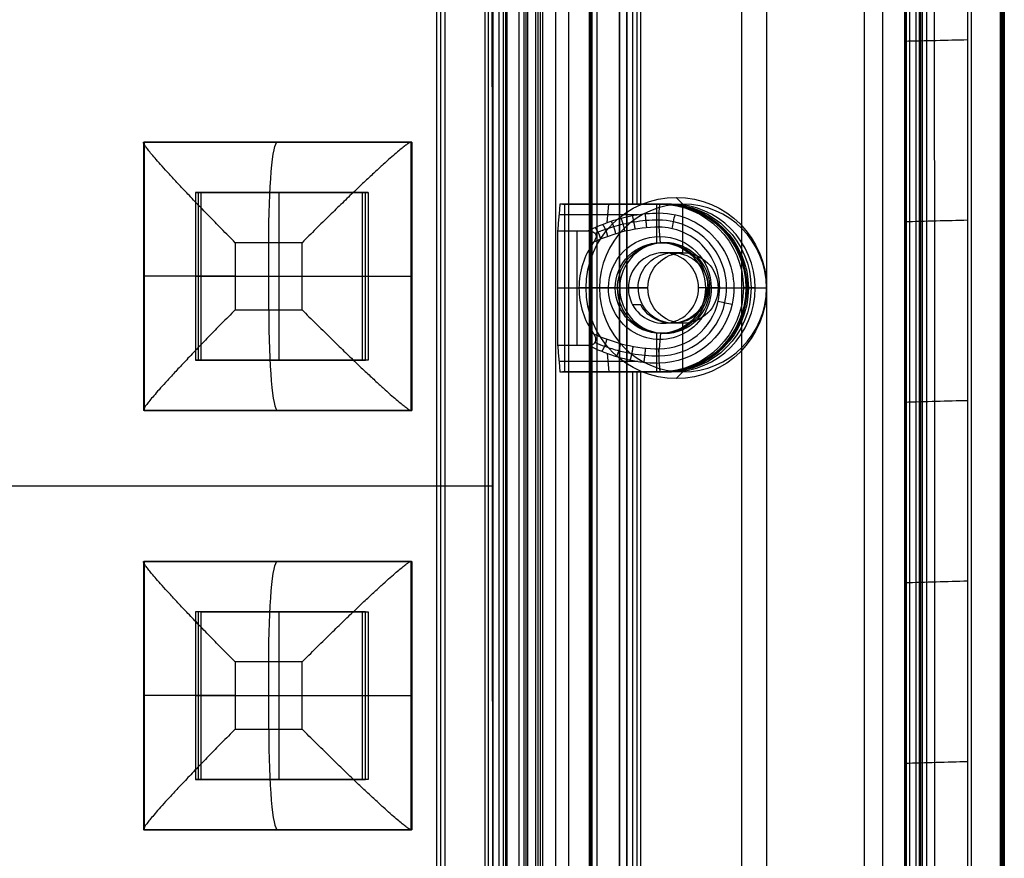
# Model space of a CAD drawing. Header units: millimetres. Extents: x -29 to 120, y -194 to 1.
# Tile 255 of 256: x 91 to 120, y -158 to -133. Entities that reach past the tile are written whole.
import ezdxf

# ---------------------------------------------------------------- set-up
doc = ezdxf.new("R2010")
doc.units = ezdxf.units.MM
for name, color, linetype in [('CRISTAL', 7, 'Continuous'), ('EXTERIOR COLOR', 7, 'Continuous'), ('LUZ', 7, 'Continuous'), ('METAL', 7, 'Continuous')]:
    doc.layers.add(name, color=color, linetype=linetype)

msp = doc.modelspace()

# ---------------------------------------------------------------- linework, layer by layer
at = {"layer": 'CRISTAL'}
for p, q in [((107.1, -174.141, 577.196), (107.1, -18.471, 577.196)), ((106.209, -19, 572.034), (106.209, -173.5, 572.034)), ((105.61, -172.641, 577.377), (105.61, -19.971, 577.377)), ((107.298, -138.806, 579.458), (110.277, -138.806, 579.197)), ((108.634, -139.357, 577.935), (108.682, -138.806, 578.483)), ((108.861, -138.806, 580.174), (108.713, -138.806, 578.481)), ((110.107, -138.806, 580.065), (110.107, -139.979, 580.065)), ((107.197, -139.117, 578.301), (109.562, -139.117, 578.094)), ((107.731, -139.606, 577.764), (107.731, -143.006, 577.764)), ((110.22, -139.956, 578.55), (110.18, -139.493, 578.088)), ((110.351, -139.956, 580.044), (110.22, -139.956, 578.55)), ((107.154, -141.306, 577.814), (107.792, -141.306, 577.758)), ((107.372, -141.306, 580.304), (109.006, -141.306, 580.162)), ((108.852, -141.306, 578.648), (107.792, -141.306, 577.758)), ((108.875, -141.306, 578.667), (108.852, -141.306, 578.648)), ((109.006, -141.306, 580.162), (108.875, -141.306, 578.667)), ((109.006, -141.306, 580.162), (109.006, -141.306, 580.162)), ((111.565, -141.306, 578.432), (111.985, -141.306, 577.93)), ((111.695, -141.306, 579.926), (111.565, -141.306, 578.432)), ((111.695, -141.306, 579.926), (111.565, -141.306, 578.432)), ((111.695, -141.306, 579.926), (112.841, -141.306, 579.826)), ((112.408, -141.306, 577.893), (112.693, -141.306, 578.132)), ((112.841, -141.306, 579.826), (112.693, -141.306, 578.132)), ((110.107, -142.634, 580.065), (110.107, -143.806, 580.065)), ((110.22, -142.656, 578.55), (110.18, -143.119, 578.088)), ((110.351, -142.656, 580.044), (110.22, -142.656, 578.55)), ((109.554, -143.496, 578.095), (107.197, -143.496, 578.301)), ((108.634, -143.256, 577.935), (108.682, -143.806, 578.483)), ((110.277, -143.806, 579.197), (107.298, -143.806, 579.458)), ((108.861, -143.806, 580.174), (108.713, -143.806, 578.481)), ((110.18, -143.543, 578.088), (110.201, -143.792, 578.336))]:
    msp.add_line(p, q, dxfattribs=at)
at = {"layer": 'CRISTAL', "extrusion": (-0.087156, -3.13071e-11, -0.996195)}
msp.add_arc((141.306, -59.377, -585.754), 2.5, 180, 270, dxfattribs=at)
at = {"layer": 'CRISTAL', "extrusion": (-0.087156, 0, -0.996195)}
msp.add_arc((141.306, -59.377, -586.604), 2.5, 180, 360, dxfattribs=at)
at = {"layer": 'CRISTAL', "extrusion": (-0.087156, 1.50308e-11, -0.996195)}
msp.add_arc((141.306, -59.377, -587.454), 2.5, 180, 270, dxfattribs=at)
at = {"layer": 'CRISTAL', "extrusion": (-0.087156, -1.19507e-12, -0.996195)}
msp.add_arc((141.306, -59.377, -585.491), 2.237, 180, 282.4777, dxfattribs=at)
at = {"layer": 'CRISTAL', "extrusion": (0.972665, -0.21606, -0.085097)}
msp.add_arc((-112.023, 587.926, 88.505), 0.3, 223.9171, 313.9171, dxfattribs=at)
at = {"layer": 'CRISTAL', "extrusion": (0.087156, 0, 0.996195)}
for start, end in [(257.5223, 360), (180, 257.5223)]:
    msp.add_arc((-141.306, -59.377, 585.404), 2.025, start, end, dxfattribs=at)
at = {"layer": 'CRISTAL', "extrusion": (0.087156, -4.72551e-13, 0.996195)}
msp.add_arc((-141.306, -59.377, 585.491), 1.813, 269.9968, 360, dxfattribs=at)
at = {"layer": 'CRISTAL', "extrusion": (0.087191, -9.3942e-06, 0.996192)}
msp.add_arc((-141.295, -59.371, 584.958), 2.35, 54.5072, 89.9924, dxfattribs=at)
at = {"layer": 'CRISTAL', "extrusion": (-0.087156, 2.77408e-14, -0.996195)}
msp.add_arc((141.306, -59.377, -585.768), 1.537, 90.0022, 270.0013, dxfattribs=at)
at = {"layer": 'CRISTAL', "extrusion": (-0.087156, 2.8255e-11, -0.996195)}
msp.add_arc((141.306, -59.377, -585.954), 1.35, 89.9997, 180, dxfattribs=at)
at = {"layer": 'CRISTAL', "extrusion": (-0.087156, 8.52651e-14, -0.996195)}
for start, end in [(89.9999, 270), (270, 89.9999)]:
    msp.add_arc((141.306, -59.377, -586.704), 1.35, start, end, dxfattribs=at)
at = {"layer": 'CRISTAL', "extrusion": (0.087156, -2.34702e-19, 0.996195)}
msp.add_arc((-141.306, -59.377, 587.454), 1.35, 270, 90, dxfattribs=at)
at = {"layer": 'CRISTAL', "extrusion": (-0.087156, -4.09296e-11, -0.996195)}
msp.add_arc((141.306, -59.377, -585.954), 1.35, 180, 270, dxfattribs=at)
at = {"layer": 'CRISTAL', "extrusion": (0.087156, 6.97718e-11, 0.996195)}
msp.add_arc((-141.306, -59.377, 584.954), 2.35, 89.9868, 125.4988, dxfattribs=at)
at = {"layer": 'CRISTAL', "extrusion": (-0.087156, 2.77405e-14, -0.996195)}
msp.add_arc((141.306, -59.377, -585.767), 1.537, 270.0013, 90.0022, dxfattribs=at)
at = {"layer": 'CRISTAL', "extrusion": (-0.087156, -2.82616e-11, -0.996195)}
msp.add_arc((141.306, -59.377, -585.954), 1.35, 0, 89.9997, dxfattribs=at)
at = {"layer": 'CRISTAL', "extrusion": (0.087156, 2.04875e-21, 0.996195)}
msp.add_arc((-141.306, -59.377, 587.454), 1.35, 90, 270, dxfattribs=at)
at = {"layer": 'CRISTAL', "extrusion": (-0.087156, 3.13209e-11, -0.996195)}
msp.add_arc((141.306, -59.377, -585.754), 2.5, 270, 360, dxfattribs=at)
at = {"layer": 'CRISTAL', "extrusion": (-0.087156, 4.0971e-11, -0.996195)}
msp.add_arc((141.306, -59.377, -585.954), 1.35, 270, 360, dxfattribs=at)
at = {"layer": 'CRISTAL', "extrusion": (-0.087156, -1.49777e-11, -0.996195)}
msp.add_arc((141.306, -59.377, -587.454), 2.5, 270, 0, dxfattribs=at)
at = {"layer": 'CRISTAL', "extrusion": (0.087156, 4.1897e-12, 0.996195)}
msp.add_arc((-141.306, -59.377, 585.491), 1.813, 257.5223, 269.9968, dxfattribs=at)
at = {"layer": 'CRISTAL', "extrusion": (0.087156, 2.20818e-10, 0.996195)}
msp.add_arc((-141.306, -59.377, 585.491), 1.813, 180, 257.5223, dxfattribs=at)
at = {"layer": 'CRISTAL', "extrusion": (-0.215238, -0.97638, 0.018831)}
msp.add_arc((140.052, 575.873, 125.14), 0.3, 220.1175, 310.1175, dxfattribs=at)
at = {"layer": 'CRISTAL', "extrusion": (-0.087156, -2.58421e-10, -0.996195)}
msp.add_arc((141.306, -59.377, -585.491), 2.237, 282.4777, 0, dxfattribs=at)
at = {"layer": 'CRISTAL'}
for points, degree in [([(106.706, -18.471, 572.694), (106.706, -174.141, 572.694)], 1), ([(107.494, -174.141, 581.699), (107.494, -18.471, 581.699)], 1), ([(106.148, -19, 571.337), (106.148, -173.5, 571.337)], 1), ([(106.27, -173.5, 572.732), (106.27, -19, 572.732)], 1), ([(105.221, -19.971, 572.924), (105.221, -172.641, 572.924)], 1), ([(106, -19.971, 581.83), (106, -172.641, 581.83)], 1), ([(107.224, -138.806, 578.611), (107.154, -139.606, 577.814)], 1), ([(107.372, -138.806, 580.304), (107.224, -138.806, 578.611)], 1), ([(110.202, -138.806, 578.35), (107.224, -138.806, 578.611)], 1), ([(107.372, -143.806, 580.304), (107.372, -138.806, 580.304)], 1), ([(107.372, -138.806, 580.304), (110.351, -138.806, 580.044)], 1), ([(110.18, -139.069, 578.088), (110.202, -138.806, 578.35)], 1), ([(110.202, -138.806, 578.35), (110.351, -138.806, 580.044)], 1), ([(110.18, -139.069, 578.088), (110.175, -139.119, 578.039), (110.169, -139.281, 577.963), (110.175, -139.443, 578.039), (110.18, -139.493, 578.088)], 3), ([(107.154, -139.606, 577.814), (107.154, -143.006, 577.814)], 1), ([(107.154, -139.606, 577.814), (108.055, -139.606, 577.735)], 1), ([(108.055, -139.606, 577.735), (108.088, -139.606, 577.732), (108.148, -139.611, 577.727), (108.227, -139.637, 577.72), (108.286, -139.683, 577.715), (108.308, -139.766, 577.713), (108.282, -139.854, 577.715), (108.248, -139.912, 577.718), (108.227, -139.942, 577.72)], 3), ([(107.792, -141.306, 577.758), (108.875, -141.306, 578.667)], 1), ([(108.875, -141.306, 578.667), (109.006, -141.306, 580.162)], 1), ([(111.565, -141.306, 578.432), (111.985, -141.306, 577.93)], 1), ([(111.565, -141.306, 578.432), (111.695, -141.306, 579.926)], 1), ([(108.055, -143.006, 577.735), (108.09, -143.006, 577.732), (108.155, -143, 577.726), (108.238, -142.971, 577.719), (108.295, -142.913, 577.714), (108.305, -142.835, 577.713), (108.279, -142.754, 577.716), (108.247, -142.699, 577.718), (108.227, -142.671, 577.72)], 3), ([(108.227, -142.671, 577.72), (108.526, -142.806, 577.85), (109.158, -143.032, 578.066), (109.842, -143.119, 578.118), (110.18, -143.119, 578.088)], 3), ([(107.154, -143.006, 577.814), (107.224, -143.806, 578.611)], 1), ([(107.154, -143.006, 577.814), (108.055, -143.006, 577.735)], 1), ([(108.055, -143.006, 577.735), (108.217, -143.087, 577.802), (108.535, -143.226, 577.914), (108.986, -143.378, 578.027), (109.411, -143.478, 578.09), (109.808, -143.532, 578.11), (110.058, -143.543, 578.099), (110.18, -143.543, 578.088)], 3), ([(110.18, -143.119, 578.088), (110.175, -143.169, 578.039), (110.169, -143.331, 577.963), (110.175, -143.493, 578.039), (110.18, -143.543, 578.088)], 3), ([(107.224, -143.806, 578.611), (107.372, -143.806, 580.304)], 1), ([(107.224, -143.806, 578.611), (110.202, -143.806, 578.35)], 1), ([(110.351, -143.806, 580.044), (107.372, -143.806, 580.304)], 1), ([(110.18, -143.543, 578.088), (110.202, -143.806, 578.35)], 1), ([(110.202, -143.806, 578.35), (110.351, -143.806, 580.044)], 1)]:
    msp.add_open_spline(points, degree=degree, dxfattribs=at)
for points, knots in [([(108.055, -139.606, 577.735), (108.288, -139.491, 577.83), (108.755, -139.298, 577.983), (109.412, -139.12, 578.105), (109.918, -139.074, 578.107), (110.18, -139.069, 578.088)], [0, 0, 0, 0, 0.755576, 1.511152, 2.266729, 2.266729, 2.266729, 2.266729]), ([(110.172, -139.281, 578.001), (110.172, -139.281, 578.001), (110.043, -139.281, 578.012), (109.793, -139.292, 578.021), (109.435, -139.338, 577.999), (109.115, -139.402, 577.952), (108.833, -139.477, 577.891), (108.585, -139.558, 577.822), (108.402, -139.626, 577.763), (108.301, -139.667, 577.727), (108.272, -139.679, 577.716)], [0.126463, 0.126463, 0.126463, 0.126463, 0.126463, 0.568623, 0.979167, 1.350295, 1.681583, 1.980686, 2.251459, 2.361363, 2.361363, 2.361363, 2.361363]), ([(110.18, -139.493, 578.088), (109.842, -139.493, 578.118), (109.157, -139.581, 578.066), (108.526, -139.807, 577.85), (108.227, -139.942, 577.72)], [-2.08837, -2.08837, -2.08837, -2.08837, -1.044185, 0, 0, 0, 0]), ([(108.272, -142.934, 577.716), (108.366, -142.973, 577.751), (108.598, -143.062, 577.829), (108.965, -143.176, 577.925), (109.368, -143.265, 577.993), (109.766, -143.319, 578.021), (110.034, -143.331, 578.013), (110.172, -143.331, 578.001)], [0.291231, 0.291231, 0.291231, 0.291231, 0.648465, 1.159563, 1.613323, 2.055762, 2.527219, 2.527219, 2.527219, 2.527219])]:
    msp.add_open_spline(points, degree=3, knots=knots, dxfattribs=at)
for points, weights in [([(109.761, -139.093, 578.101), (109.776, -139.216, 577.98), (109.793, -139.388, 577.98), (109.804, -139.511, 578.1)], [1.16089211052, 0.942864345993, 0.946426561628, 1.17157875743]), ([(110.179, -139.07, 578.088), (110.169, -139.194, 577.965), (110.169, -139.37, 577.965), (110.18, -139.493, 578.088)], [1.17017454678, 0.942810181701, 0.943276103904, 1.17157231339]), ([(108.494, -139.41, 577.894), (108.564, -139.506, 577.79), (108.623, -139.651, 577.787), (108.642, -139.773, 577.881)], [1.11078530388, 0.945008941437, 0.965280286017, 1.17159933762]), ([(108.748, -139.316, 577.966), (108.811, -139.418, 577.857), (108.863, -139.571, 577.854), (108.88, -139.695, 577.954)], [1.12515742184, 0.944020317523, 0.959499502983, 1.17159497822]), ([(109.039, -139.226, 578.031), (109.091, -139.335, 577.915), (109.135, -139.496, 577.912), (109.149, -139.621, 578.02)], [1.14106602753, 0.943301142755, 0.953475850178, 1.1715901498]), ([(109.377, -139.148, 578.08), (109.413, -139.264, 577.96), (109.446, -139.432, 577.957), (109.458, -139.556, 578.073)], [1.15407352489, 0.942962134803, 0.94879920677, 1.17158474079]), ([(108.075, -139.596, 577.744), (108.079, -139.6, 577.74), (108.082, -139.603, 577.736), (108.085, -139.607, 577.732)], [1.08822319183, 1.08162781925, 1.07540223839, 1.06954644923]), ([(108.271, -139.504, 577.819), (108.347, -139.595, 577.721), (108.41, -139.734, 577.717), (108.432, -139.854, 577.804)], [1.09844059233, 0.946165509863, 0.970553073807, 1.17160328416]), ([(108.243, -139.918, 577.719), (108.244, -139.923, 577.722), (108.246, -139.928, 577.725), (108.247, -139.933, 577.729)], [1.14327918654, 1.15229614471, 1.1617386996, 1.1716068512]), ([(108.474, -143.195, 577.888), (108.545, -143.099, 577.785), (108.605, -142.954, 577.782), (108.624, -142.833, 577.874)], [1.10941847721, 0.945111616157, 0.96585173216, 1.17163882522]), ([(108.913, -143.35, 578.005), (108.969, -143.243, 577.892), (109.018, -143.086, 577.889), (109.032, -142.962, 577.994)], [1.13293966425, 0.943615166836, 0.956508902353, 1.1716208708]), ([(109.322, -143.454, 578.073), (109.36, -143.338, 577.954), (109.395, -143.172, 577.952), (109.407, -143.047, 578.066)], [1.1520521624, 0.942995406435, 0.949512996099, 1.17160493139]), ([(109.734, -143.519, 578.103), (109.75, -143.397, 577.979), (109.769, -143.224, 577.978), (109.78, -143.1, 578.099)], [1.16581653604, 0.94281999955, 0.944744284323, 1.17158939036]), ([(110.174, -143.223, 578.021), (110.175, -143.183, 578.036), (110.177, -143.148, 578.06), (110.18, -143.119, 578.088)], [1.03471168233, 1.06301883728, 1.10863922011, 1.17157283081])]:
    msp.add_rational_spline(points, weights, degree=3, dxfattribs=at)
at = {"layer": 'EXTERIOR COLOR'}
for p, q in [((120.363, -192.485, 589.54), (120.363, -0.128, 589.54)), ((120.375, -0.054, 582.316), (120.375, -192.559, 582.314)), ((120.435, -0.091, 586.023), (120.435, -192.522, 586.023)), ((117.839, -1.706, 588.604), (117.839, -190.906, 588.604)), ((117.522, -1.806, 582.217), (117.522, -190.806, 582.217)), ((117.985, -190.8, 590.85), (117.985, -1.813, 590.85)), ((118.164, -190.37, 587.726), (118.164, -2.242, 587.726)), ((113.383, -6.319, 576.895), (113.383, -186.294, 576.895)), ((112.646, -185.489, 577.705), (112.646, -7.123, 577.705)), ((109.216, -182.633, 571.265), (109.216, -9.979, 571.265)), ((108.997, -182.284, 572.774), (108.997, -10.329, 572.774)), ((108.165, -174.543, 581.942), (108.165, -18.069, 581.942)), ((106.569, -18.571, 571.762), (106.569, -174.041, 571.762)), ((105.528, -20.618, 582.172), (105.528, -171.994, 582.172)), ((103.673, -170.147, 583.921), (103.673, -22.496, 583.921)), ((109.513, -53.806, 581.824), (109.513, -138.806, 581.824)), ((109.513, -138.806, 581.824), (110.432, -138.806, 581.743)), ((110.095, -138.806, 583.178), (109.85, -138.806, 580.389)), ((110.893, -138.806, 587.003), (110.692, -138.605, 584.712)), ((110.893, -140.256, 587.003), (110.893, -138.806, 587.003)), ((110.893, -140.256, 587.003), (110.31, -140.256, 580.349)), ((108.402, -141.306, 587.221), (109.847, -141.306, 587.095)), ((109.847, -141.306, 587.095), (109.264, -141.306, 580.44)), ((111.6, -141.306, 583.046), (111.356, -141.306, 580.257)), ((111.939, -141.306, 586.912), (111.6, -141.306, 583.046)), ((111.939, -141.306, 586.912), (113.383, -141.306, 586.785)), ((113.045, -141.306, 582.92), (112.801, -141.306, 580.131)), ((110.554, -142.356, 583.138), (110.31, -142.356, 580.349)), ((110.893, -142.356, 587.003), (110.554, -142.356, 583.138)), ((110.893, -143.806, 587.003), (110.893, -142.356, 587.003)), ((110.432, -143.806, 581.743), (109.513, -143.806, 581.824)), ((109.513, -143.806, 581.824), (109.513, -175.994, 581.824)), ((110.095, -143.806, 583.178), (109.85, -143.806, 580.389)), ((110.893, -143.806, 587.003), (110.692, -144.008, 584.712))]:
    msp.add_line(p, q, dxfattribs=at)
at = {"layer": 'EXTERIOR COLOR', "extrusion": (-0.087156, 1.18256e-29, -0.996195)}
for centre, radius, start, end in [((141.306, -59.31, -592.134), 2.701, 90, 270), ((141.306, -59.31, -594.434), 1.05, 180, 270), ((141.306, -59.31, -592.134), 2.701, 270, 90), ((141.306, -59.31, -594.434), 1.05, 270, 90)]:
    msp.add_arc(centre, radius, start, end, dxfattribs=at)
at = {"layer": 'EXTERIOR COLOR', "extrusion": (0.087156, -1.18256e-29, 0.996195)}
for centre, radius, start, end in [((-141.306, -59.31, 594.434), 2.5, 270, 90), ((-141.306, -59.31, 587.754), 1.05, 360, 90), ((-141.306, -59.31, 594.434), 2.5, 90, 270)]:
    msp.add_arc(centre, radius, start, end, dxfattribs=at)
at = {"layer": 'EXTERIOR COLOR', "extrusion": (-0.087156, 1.35763e-12, -0.996195)}
msp.add_arc((141.306, -59.31, -587.754), 2.5, 180, 270, dxfattribs=at)
at = {"layer": 'EXTERIOR COLOR', "extrusion": (-0.087156, 0, -0.996195)}
for centre, radius, start, end in [((141.306, -59.31, -589.154), 2.5, 180, 0), ((141.306, -59.31, -591.094), 1.05, 90, 180), ((141.306, -59.31, -591.094), 1.05, 180, 270), ((141.306, -59.31, -591.18), 1.05, 270, 90)]:
    msp.add_arc(centre, radius, start, end, dxfattribs=at)
at = {"layer": 'EXTERIOR COLOR', "extrusion": (0.087156, -1.35866e-12, 0.996195)}
msp.add_arc((-141.306, -59.31, 590.554), 2.5, 270, 0, dxfattribs=at)
at = {"layer": 'EXTERIOR COLOR', "extrusion": (-0.087156, -1.40297e-14, -0.996195)}
msp.add_arc((141.306, -59.31, -594.434), 1.05, 90, 180, dxfattribs=at)
at = {"layer": 'EXTERIOR COLOR', "extrusion": (0.087156, -1.54561e-14, 0.996195)}
msp.add_arc((-141.306, -59.31, 587.754), 1.05, 270, 360, dxfattribs=at)
at = {"layer": 'EXTERIOR COLOR', "extrusion": (0.087156, 2.01142e-11, 0.996195)}
msp.add_arc((-141.306, -59.31, 587.754), 1.05, 90, 118.4369, dxfattribs=at)
at = {"layer": 'EXTERIOR COLOR', "extrusion": (0.087156, 1.11488e-12, 0.996195)}
msp.add_arc((-141.306, -59.31, 587.754), 1.05, 118.4369, 270, dxfattribs=at)
at = {"layer": 'EXTERIOR COLOR', "extrusion": (-0.087156, 1.28927e-12, -0.996195)}
msp.add_arc((141.306, -59.31, -590.554), 1.05, 270, 61.5631, dxfattribs=at)
at = {"layer": 'EXTERIOR COLOR', "extrusion": (-0.087156, -1.35866e-12, -0.996195)}
msp.add_arc((141.306, -59.31, -587.754), 2.5, 270, 0, dxfattribs=at)
at = {"layer": 'EXTERIOR COLOR', "extrusion": (0.087156, 1.35763e-12, 0.996195)}
msp.add_arc((-141.306, -59.31, 590.554), 2.5, 180, 270, dxfattribs=at)
at = {"layer": 'EXTERIOR COLOR'}
for points, degree in [([(119.385, -192.559, 581.749), (119.385, -0.053, 581.749)], 1), ([(119.485, -0.128, 590.274), (119.485, -192.485, 590.274)], 1), ([(120.398, -0.128, 589.289), (120.398, -192.485, 589.289)], 1), ([(120.472, -0.054, 582.758), (120.472, -192.559, 582.757)], 1), ([(117.648, -1.706, 586.412), (117.648, -190.906, 586.412)], 1), ([(118.03, -190.856, 590.796), (118.03, -1.757, 590.796)], 1), ([(117.496, -1.806, 581.914), (117.495, -12.306, 581.909), (117.496, -33.304, 581.917), (117.496, -64.801, 581.914), (117.496, -96.302, 581.915), (117.496, -127.801, 581.914), (117.496, -159.304, 581.917), (117.495, -180.306, 581.909), (117.496, -190.806, 581.914)], 3), ([(117.94, -1.868, 590.904), (117.94, -190.744, 590.904)], 1), ([(116.849, -190.324, 584.173), (116.849, -2.289, 584.173)], 1), ([(117.933, -2.289, 585.082), (117.933, -190.324, 585.082)], 1), ([(117.549, -2.659, 582.526), (117.549, -189.954, 582.526)], 1), ([(117.549, -189.954, 582.526), (117.549, -2.659, 582.526)], 1), ([(116.295, -3.918, 582.636), (116.295, -188.694, 582.636)], 1), ([(108.325, -9.979, 570.863), (108.325, -182.633, 570.863)], 1), ([(109.216, -9.979, 571.265), (109.216, -182.633, 571.265)], 1), ([(108.106, -182.284, 572.373), (108.106, -10.329, 572.373)], 1), ([(108.997, -10.329, 572.774), (108.997, -182.284, 572.774)], 1), ([(108.14, -18.167, 583.349), (108.14, -174.446, 583.349)], 1), ([(108.189, -174.641, 580.534), (108.189, -17.971, 580.534)], 1), ([(106.505, -174.041, 571.023), (106.505, -18.571, 571.023)], 1), ([(106.634, -18.571, 572.502), (106.634, -174.041, 572.502)], 1), ([(105.65, -172.141, 583.567), (105.65, -20.471, 583.567)], 1), ([(105.406, -20.766, 580.778), (105.406, -171.847, 580.778)], 1), ([(103.551, -170.122, 582.526), (103.551, -22.52, 582.526)], 1), ([(103.795, -22.471, 585.315), (103.795, -170.171, 585.315)], 1), ([(109.391, -53.806, 580.429), (109.391, -138.806, 580.429)], 1), ([(109.635, -138.806, 583.218), (109.635, -53.806, 583.218)], 1), ([(117.495, -133.944, 581.913), (118.125, -133.93, 581.858), (118.755, -133.916, 581.802), (119.384, -133.902, 581.747)], 3), ([(109.391, -138.806, 580.429), (110.31, -138.806, 580.349)], 1), ([(109.635, -138.806, 583.218), (109.391, -138.806, 580.429)], 1), ([(110.554, -138.806, 583.138), (109.635, -138.806, 583.218)], 1), ([(110.554, -138.806, 583.138), (110.31, -138.806, 580.349)], 1), ([(117.496, -139.325, 581.913), (118.126, -139.309, 581.857), (118.755, -139.294, 581.801), (119.385, -139.278, 581.746)], 3), ([(108.001, -141.306, 584.947), (108.402, -141.306, 587.221)], 1), ([(109.264, -141.306, 580.44), (109.847, -141.306, 587.095)], 1), ([(111.939, -141.306, 586.912), (111.6, -141.306, 583.046)], 1), ([(113.383, -141.306, 586.785), (113.383, -141.306, 584.476)], 1), ([(109.635, -141.806, 583.218), (109.391, -141.806, 580.429)], 1), ([(109.391, -143.806, 580.429), (109.391, -175.847, 580.429)], 1), ([(110.31, -143.806, 580.349), (109.391, -143.806, 580.429)], 1), ([(109.635, -143.806, 583.218), (109.391, -143.806, 580.429)], 1), ([(109.635, -143.806, 583.218), (110.554, -143.806, 583.138)], 1), ([(109.635, -176.141, 583.218), (109.635, -143.806, 583.218)], 1), ([(110.554, -143.806, 583.138), (110.31, -143.806, 580.349)], 1), ([(117.497, -144.706, 581.912), (118.126, -144.689, 581.856), (118.756, -144.672, 581.801), (119.386, -144.656, 581.745)], 3), ([(117.497, -150.089, 581.911), (118.127, -150.071, 581.855), (118.757, -150.054, 581.8), (119.387, -150.036, 581.744)], 3), ([(117.498, -155.474, 581.911), (118.127, -155.456, 581.855), (118.757, -155.437, 581.799), (119.387, -155.419, 581.743)], 3)]:
    msp.add_open_spline(points, degree=degree, dxfattribs=at)
msp.add_open_spline([(118.395, -190.417, 590.369), (118.397, -180.614, 590.369), (118.397, -160.036, 590.369), (118.395, -128.66, 590.369), (118.394, -96.306, 590.369), (118.395, -63.953, 590.369), (118.397, -32.577, 590.369), (118.397, -11.999, 590.369), (118.395, -2.196, 590.369)], degree=3, knots=[0, 0, 0, 0, 29.442308, 61.776412, 94.110516, 126.444621, 158.778726, 188.221037, 188.221037, 188.221037, 188.221037], dxfattribs=at)
at = {"layer": 'LUZ'}
for p, q in [((98.541, -139.956, 574.653), (98.541, -141.956, 574.653)), ((97.545, -140.956, 574.74), (99.537, -140.956, 574.565)), ((98.541, -152.456, 574.653), (98.541, -154.456, 574.653)), ((97.545, -153.456, 574.74), (99.537, -153.456, 574.565))]:
    msp.add_line(p, q, dxfattribs=at)
at = {"layer": 'LUZ', "extrusion": (0.996195, 6.43468e-11, -0.087156)}
for centre in [(-139.956, 584.054, 48.082), (-152.456, 584.054, 48.082)]:
    msp.add_arc(centre, 3, 270, 0, dxfattribs=at)
at = {"layer": 'LUZ', "extrusion": (0, 1, 0)}
for centre in [(-97.806, 577.728, -140.956), (-97.806, 577.728, -153.456)]:
    msp.add_arc(centre, 3, 275, 5, dxfattribs=at)
at = {"layer": 'LUZ', "extrusion": (0, -1, 0)}
for centre in [(99.798, 577.554, 140.956), (99.798, 577.554, 153.456)]:
    msp.add_arc(centre, 3, 265, 355, dxfattribs=at)
at = {"layer": 'LUZ', "extrusion": (-0.996195, -6.43468e-11, 0.087156)}
for centre in [(141.956, 584.054, -48.082), (154.456, 584.054, -48.082)]:
    msp.add_arc(centre, 3, 270, 360, dxfattribs=at)
at = {"layer": 'LUZ'}
for points, degree in [([(97.545, -139.956, 574.74), (97.407, -139.818, 574.752), (97.136, -139.544, 574.795), (96.745, -139.144, 574.913), (96.38, -138.767, 575.079), (96.051, -138.421, 575.285), (95.763, -138.114, 575.521), (95.517, -137.846, 575.778), (95.313, -137.619, 576.049), (95.147, -137.43, 576.327), (95.018, -137.276, 576.608), (94.921, -137.155, 576.889), (94.854, -137.065, 577.168), (94.815, -137.002, 577.445), (94.802, -136.965, 577.719), (94.81, -136.956, 577.9), (94.818, -136.956, 577.99)], 3), ([(97.545, -139.956, 574.74), (97.407, -139.818, 574.752), (97.136, -139.544, 574.795), (96.745, -139.144, 574.913), (96.38, -138.767, 575.079), (96.051, -138.421, 575.285), (95.763, -138.114, 575.521), (95.517, -137.846, 575.778), (95.313, -137.619, 576.049), (95.147, -137.43, 576.327), (95.018, -137.276, 576.608), (94.921, -137.155, 576.889), (94.854, -137.065, 577.168), (94.815, -137.002, 577.445), (94.802, -136.965, 577.719), (94.81, -136.956, 577.9), (94.818, -136.956, 577.99)], 3), ([(102.787, -136.956, 577.293), (94.818, -136.956, 577.99)], 1), ([(94.818, -144.956, 577.99), (94.818, -136.956, 577.99)], 1), ([(102.787, -136.956, 577.293), (102.779, -136.956, 577.203), (102.755, -136.965, 577.023), (102.695, -137.002, 576.756), (102.608, -137.065, 576.49), (102.494, -137.155, 576.226), (102.35, -137.276, 575.966), (102.174, -137.43, 575.712), (101.962, -137.619, 575.467), (101.714, -137.846, 575.236), (101.427, -138.114, 575.026), (101.102, -138.421, 574.843), (100.743, -138.767, 574.697), (100.355, -139.144, 574.597), (99.949, -139.544, 574.549), (99.675, -139.818, 574.553), (99.537, -139.956, 574.565)], 3), ([(102.787, -136.956, 577.293), (102.779, -136.956, 577.203), (102.755, -136.965, 577.023), (102.695, -137.002, 576.756), (102.608, -137.065, 576.49), (102.494, -137.155, 576.226), (102.35, -137.276, 575.966), (102.174, -137.43, 575.712), (101.962, -137.619, 575.467), (101.714, -137.846, 575.236), (101.427, -138.114, 575.026), (101.102, -138.421, 574.843), (100.743, -138.767, 574.697), (100.355, -139.144, 574.597), (99.949, -139.544, 574.549), (99.675, -139.818, 574.553), (99.537, -139.956, 574.565)], 3), ([(102.787, -144.956, 577.293), (102.787, -136.956, 577.293)], 1), ([(99.537, -139.956, 574.565), (97.545, -139.956, 574.74)], 1), ([(97.545, -139.956, 574.74), (97.545, -141.956, 574.74)], 1), ([(99.537, -139.956, 574.565), (97.545, -139.956, 574.74)], 1), ([(97.545, -139.956, 574.74), (97.545, -141.956, 574.74)], 1), ([(99.537, -141.956, 574.565), (99.537, -139.956, 574.565)], 1), ([(99.537, -141.956, 574.565), (99.537, -139.956, 574.565)], 1), ([(97.545, -141.956, 574.74), (97.407, -142.095, 574.752), (97.136, -142.369, 574.795), (96.745, -142.768, 574.913), (96.38, -143.146, 575.079), (96.051, -143.491, 575.285), (95.763, -143.799, 575.521), (95.517, -144.066, 575.778), (95.313, -144.294, 576.049), (95.147, -144.483, 576.327), (95.018, -144.636, 576.608), (94.921, -144.757, 576.889), (94.854, -144.848, 577.168), (94.815, -144.911, 577.445), (94.802, -144.948, 577.719), (94.81, -144.956, 577.9), (94.818, -144.956, 577.99)], 3), ([(97.545, -141.956, 574.74), (97.407, -142.095, 574.752), (97.136, -142.369, 574.795), (96.745, -142.768, 574.913), (96.38, -143.146, 575.079), (96.051, -143.491, 575.285), (95.763, -143.799, 575.521), (95.517, -144.066, 575.778), (95.313, -144.294, 576.049), (95.147, -144.483, 576.327), (95.018, -144.636, 576.608), (94.921, -144.757, 576.889), (94.854, -144.848, 577.168), (94.815, -144.911, 577.445), (94.802, -144.948, 577.719), (94.81, -144.956, 577.9), (94.818, -144.956, 577.99)], 3), ([(97.545, -141.956, 574.74), (99.537, -141.956, 574.565)], 1), ([(97.545, -141.956, 574.74), (99.537, -141.956, 574.565)], 1), ([(99.537, -141.956, 574.565), (99.675, -142.095, 574.553), (99.949, -142.369, 574.549), (100.355, -142.768, 574.597), (100.743, -143.146, 574.697), (101.102, -143.491, 574.843), (101.427, -143.799, 575.026), (101.714, -144.066, 575.236), (101.962, -144.294, 575.467), (102.174, -144.483, 575.712), (102.35, -144.636, 575.966), (102.494, -144.757, 576.226), (102.608, -144.848, 576.49), (102.695, -144.911, 576.756), (102.755, -144.948, 577.023), (102.779, -144.956, 577.203), (102.787, -144.956, 577.293)], 3), ([(99.537, -141.956, 574.565), (99.675, -142.095, 574.553), (99.949, -142.369, 574.549), (100.355, -142.768, 574.597), (100.743, -143.146, 574.697), (101.102, -143.491, 574.843), (101.427, -143.799, 575.026), (101.714, -144.066, 575.236), (101.962, -144.294, 575.467), (102.174, -144.483, 575.712), (102.35, -144.636, 575.966), (102.494, -144.757, 576.226), (102.608, -144.848, 576.49), (102.695, -144.911, 576.756), (102.755, -144.948, 577.023), (102.779, -144.956, 577.203), (102.787, -144.956, 577.293)], 3), ([(102.787, -144.956, 577.293), (94.818, -144.956, 577.99)], 1), ([(97.545, -152.456, 574.74), (97.407, -152.318, 574.752), (97.136, -152.044, 574.795), (96.745, -151.644, 574.913), (96.38, -151.267, 575.079), (96.051, -150.921, 575.285), (95.763, -150.614, 575.521), (95.517, -150.346, 575.778), (95.313, -150.119, 576.049), (95.147, -149.93, 576.327), (95.018, -149.776, 576.608), (94.921, -149.655, 576.889), (94.854, -149.565, 577.168), (94.815, -149.502, 577.445), (94.802, -149.465, 577.719), (94.81, -149.456, 577.9), (94.818, -149.456, 577.99)], 3), ([(97.545, -152.456, 574.74), (97.407, -152.318, 574.752), (97.136, -152.044, 574.795), (96.745, -151.644, 574.913), (96.38, -151.267, 575.079), (96.051, -150.921, 575.285), (95.763, -150.614, 575.521), (95.517, -150.346, 575.778), (95.313, -150.119, 576.049), (95.147, -149.93, 576.327), (95.018, -149.776, 576.608), (94.921, -149.655, 576.889), (94.854, -149.565, 577.168), (94.815, -149.502, 577.445), (94.802, -149.465, 577.719), (94.81, -149.456, 577.9), (94.818, -149.456, 577.99)], 3), ([(94.818, -149.456, 577.99), (102.787, -149.456, 577.293)], 1), ([(94.818, -157.456, 577.99), (94.818, -149.456, 577.99)], 1), ([(99.537, -152.456, 574.565), (99.675, -152.318, 574.553), (99.949, -152.044, 574.549), (100.355, -151.644, 574.597), (100.743, -151.267, 574.697), (101.102, -150.921, 574.843), (101.427, -150.614, 575.026), (101.714, -150.346, 575.236), (101.962, -150.119, 575.467), (102.174, -149.93, 575.712), (102.35, -149.776, 575.966), (102.494, -149.655, 576.226), (102.608, -149.565, 576.49), (102.695, -149.502, 576.756), (102.755, -149.465, 577.023), (102.779, -149.456, 577.203), (102.787, -149.456, 577.293)], 3), ([(99.537, -152.456, 574.565), (99.675, -152.318, 574.553), (99.949, -152.044, 574.549), (100.355, -151.644, 574.597), (100.743, -151.267, 574.697), (101.102, -150.921, 574.843), (101.427, -150.614, 575.026), (101.714, -150.346, 575.236), (101.962, -150.119, 575.467), (102.174, -149.93, 575.712), (102.35, -149.776, 575.966), (102.494, -149.655, 576.226), (102.608, -149.565, 576.49), (102.695, -149.502, 576.756), (102.755, -149.465, 577.023), (102.779, -149.456, 577.203), (102.787, -149.456, 577.293)], 3), ([(102.787, -157.456, 577.293), (102.787, -149.456, 577.293)], 1), ([(99.537, -152.456, 574.565), (97.545, -152.456, 574.74)], 1), ([(99.537, -152.456, 574.565), (97.545, -152.456, 574.74)], 1), ([(97.545, -152.456, 574.74), (97.545, -154.456, 574.74)], 1), ([(97.545, -152.456, 574.74), (97.545, -154.456, 574.74)], 1), ([(99.537, -154.456, 574.565), (99.537, -152.456, 574.565)], 1), ([(99.537, -154.456, 574.565), (99.537, -152.456, 574.565)], 1), ([(97.545, -154.456, 574.74), (97.407, -154.595, 574.752), (97.136, -154.869, 574.795), (96.745, -155.268, 574.913), (96.38, -155.646, 575.079), (96.051, -155.991, 575.285), (95.763, -156.299, 575.521), (95.517, -156.566, 575.778), (95.313, -156.794, 576.049), (95.147, -156.983, 576.327), (95.018, -157.136, 576.608), (94.921, -157.257, 576.889), (94.854, -157.348, 577.168), (94.815, -157.411, 577.445), (94.802, -157.448, 577.719), (94.81, -157.456, 577.9), (94.818, -157.456, 577.99)], 3), ([(97.545, -154.456, 574.74), (97.407, -154.595, 574.752), (97.136, -154.869, 574.795), (96.745, -155.268, 574.913), (96.38, -155.646, 575.079), (96.051, -155.991, 575.285), (95.763, -156.299, 575.521), (95.517, -156.566, 575.778), (95.313, -156.794, 576.049), (95.147, -156.983, 576.327), (95.018, -157.136, 576.608), (94.921, -157.257, 576.889), (94.854, -157.348, 577.168), (94.815, -157.411, 577.445), (94.802, -157.448, 577.719), (94.81, -157.456, 577.9), (94.818, -157.456, 577.99)], 3), ([(97.545, -154.456, 574.74), (99.537, -154.456, 574.565)], 1), ([(97.545, -154.456, 574.74), (99.537, -154.456, 574.565)], 1), ([(102.787, -157.456, 577.293), (102.779, -157.456, 577.203), (102.755, -157.448, 577.023), (102.695, -157.411, 576.756), (102.608, -157.348, 576.49), (102.494, -157.257, 576.226), (102.35, -157.136, 575.966), (102.174, -156.983, 575.712), (101.962, -156.794, 575.467), (101.714, -156.566, 575.236), (101.427, -156.299, 575.026), (101.102, -155.991, 574.843), (100.743, -155.646, 574.697), (100.355, -155.268, 574.597), (99.949, -154.869, 574.549), (99.675, -154.595, 574.553), (99.537, -154.456, 574.565)], 3), ([(102.787, -157.456, 577.293), (102.779, -157.456, 577.203), (102.755, -157.448, 577.023), (102.695, -157.411, 576.756), (102.608, -157.348, 576.49), (102.494, -157.257, 576.226), (102.35, -157.136, 575.966), (102.174, -156.983, 575.712), (101.962, -156.794, 575.467), (101.714, -156.566, 575.236), (101.427, -156.299, 575.026), (101.102, -155.991, 574.843), (100.743, -155.646, 574.697), (100.355, -155.268, 574.597), (99.949, -154.869, 574.549), (99.675, -154.595, 574.553), (99.537, -154.456, 574.565)], 3), ([(94.818, -157.456, 577.99), (102.787, -157.456, 577.293)], 1)]:
    msp.add_open_spline(points, degree=degree, dxfattribs=at)
at = {"layer": 'METAL'}
for p, q in [((105.091, -172.151, 578.446), (105.091, -122.261, 578.446)), ((102.796, -136.956, 577.392), (94.826, -136.956, 578.089)), ((94.826, -136.956, 578.089), (94.826, -144.956, 578.089)), ((98.802, -136.956, 577.641), (98.82, -136.956, 577.84)), ((102.796, -144.956, 577.392), (102.796, -136.956, 577.392)), ((101.424, -138.456, 578.918), (96.443, -138.456, 579.353)), ((96.443, -138.456, 579.353), (96.443, -143.456, 579.353)), ((98.846, -138.456, 578.139), (99.02, -138.456, 580.132)), ((98.846, -138.456, 578.139), (98.846, -143.456, 578.139)), ((101.424, -143.456, 578.918), (101.424, -138.456, 578.918)), ((94.818, -140.956, 577.99), (94.835, -140.956, 578.189)), ((96.355, -140.956, 578.357), (96.53, -140.956, 580.35)), ((96.355, -140.956, 578.357), (101.336, -140.956, 577.921)), ((101.336, -140.956, 577.921), (101.511, -140.956, 579.914)), ((102.787, -140.956, 577.293), (102.805, -140.956, 577.492)), ((96.443, -143.456, 579.353), (101.424, -143.456, 578.918)), ((98.846, -143.456, 578.139), (99.02, -143.456, 580.132)), ((94.826, -144.956, 578.089), (102.796, -144.956, 577.392)), ((98.802, -144.956, 577.641), (98.82, -144.956, 577.84)), ((81.884, -147.206, 579.322), (104.991, -147.206, 577.301)), ((82.085, -147.206, 581.613), (105.192, -147.206, 579.592)), ((104.991, -147.206, 577.301), (105.192, -147.206, 579.592)), ((94.826, -149.456, 578.089), (94.826, -157.456, 578.089)), ((102.796, -149.456, 577.392), (94.826, -149.456, 578.089)), ((98.802, -149.456, 577.641), (98.82, -149.456, 577.84)), ((102.796, -157.456, 577.392), (102.796, -149.456, 577.392)), ((96.443, -150.956, 579.353), (96.443, -155.956, 579.353)), ((101.424, -150.956, 578.918), (96.443, -150.956, 579.353)), ((98.846, -150.956, 578.139), (99.02, -150.956, 580.132)), ((98.846, -150.956, 578.139), (98.846, -155.956, 578.139)), ((101.424, -155.956, 578.918), (101.424, -150.956, 578.918)), ((94.818, -153.456, 577.99), (94.835, -153.456, 578.189)), ((96.355, -153.456, 578.357), (96.53, -153.456, 580.35)), ((96.355, -153.456, 578.357), (101.336, -153.456, 577.921)), ((101.336, -153.456, 577.921), (101.511, -153.456, 579.914)), ((102.787, -153.456, 577.293), (102.805, -153.456, 577.492)), ((96.443, -155.956, 579.353), (101.424, -155.956, 578.918)), ((98.846, -155.956, 578.139), (99.02, -155.956, 580.132)), ((94.826, -157.456, 578.089), (102.796, -157.456, 577.392)), ((98.802, -157.456, 577.641), (98.82, -157.456, 577.84))]:
    msp.add_line(p, q, dxfattribs=at)
for points in [[(104.991, -172.151, 577.301), (104.991, -122.261, 577.301)], [(105.192, -122.261, 579.592), (105.219, -172.146, 579.589)], [(102.787, -136.956, 577.293), (94.818, -136.956, 577.99)], [(94.818, -136.956, 577.99), (94.835, -136.956, 578.189)], [(94.818, -144.956, 577.99), (94.818, -136.956, 577.99)], [(94.835, -136.956, 578.189), (102.805, -136.956, 577.492)], [(94.835, -144.956, 578.189), (94.835, -136.956, 578.189)], [(102.805, -136.956, 577.492), (102.787, -136.956, 577.293)], [(102.787, -144.956, 577.293), (102.787, -136.956, 577.293)], [(102.805, -136.956, 577.492), (102.805, -144.956, 577.492)], [(101.336, -138.456, 577.921), (96.355, -138.456, 578.357)], [(96.355, -138.456, 578.357), (96.53, -138.456, 580.35)], [(96.355, -138.456, 578.357), (96.355, -143.456, 578.357)], [(96.53, -138.456, 580.35), (101.511, -138.456, 579.914)], [(96.53, -143.456, 580.35), (96.53, -138.456, 580.35)], [(101.511, -138.456, 579.914), (101.336, -138.456, 577.921)], [(101.336, -143.456, 577.921), (101.336, -138.456, 577.921)], [(101.511, -138.456, 579.914), (101.511, -143.456, 579.914)], [(96.53, -143.456, 580.35), (96.355, -143.456, 578.357)], [(96.355, -143.456, 578.357), (101.336, -143.456, 577.921)], [(101.511, -143.456, 579.914), (96.53, -143.456, 580.35)], [(101.511, -143.456, 579.914), (101.336, -143.456, 577.921)], [(102.787, -144.956, 577.293), (94.818, -144.956, 577.99)], [(94.835, -144.956, 578.189), (94.818, -144.956, 577.99)], [(102.805, -144.956, 577.492), (94.835, -144.956, 578.189)], [(102.787, -144.956, 577.293), (102.805, -144.956, 577.492)], [(94.818, -157.456, 577.99), (94.818, -149.456, 577.99)], [(94.835, -149.456, 578.189), (94.818, -149.456, 577.99)], [(94.818, -149.456, 577.99), (102.787, -149.456, 577.293)], [(94.835, -157.456, 578.189), (94.835, -149.456, 578.189)], [(94.835, -149.456, 578.189), (102.805, -149.456, 577.492)], [(102.787, -157.456, 577.293), (102.787, -149.456, 577.293)], [(102.787, -149.456, 577.293), (102.805, -149.456, 577.492)], [(102.805, -149.456, 577.492), (102.805, -157.456, 577.492)], [(96.53, -150.956, 580.35), (96.355, -150.956, 578.357)], [(96.355, -150.956, 578.357), (96.355, -155.956, 578.357)], [(101.336, -150.956, 577.921), (96.355, -150.956, 578.357)], [(96.53, -150.956, 580.35), (101.511, -150.956, 579.914)], [(96.53, -155.956, 580.35), (96.53, -150.956, 580.35)], [(101.336, -155.956, 577.921), (101.336, -150.956, 577.921)], [(101.336, -150.956, 577.921), (101.511, -150.956, 579.914)], [(101.511, -150.956, 579.914), (101.511, -155.956, 579.914)], [(96.53, -155.956, 580.35), (96.355, -155.956, 578.357)], [(96.355, -155.956, 578.357), (101.336, -155.956, 577.921)], [(101.511, -155.956, 579.914), (96.53, -155.956, 580.35)], [(101.511, -155.956, 579.914), (101.336, -155.956, 577.921)], [(94.818, -157.456, 577.99), (94.835, -157.456, 578.189)], [(94.818, -157.456, 577.99), (102.787, -157.456, 577.293)], [(102.805, -157.456, 577.492), (94.835, -157.456, 578.189)], [(102.805, -157.456, 577.492), (102.787, -157.456, 577.293)]]:
    msp.add_open_spline(points, degree=1, dxfattribs=at)

doc.saveas('drawing.dxf')
